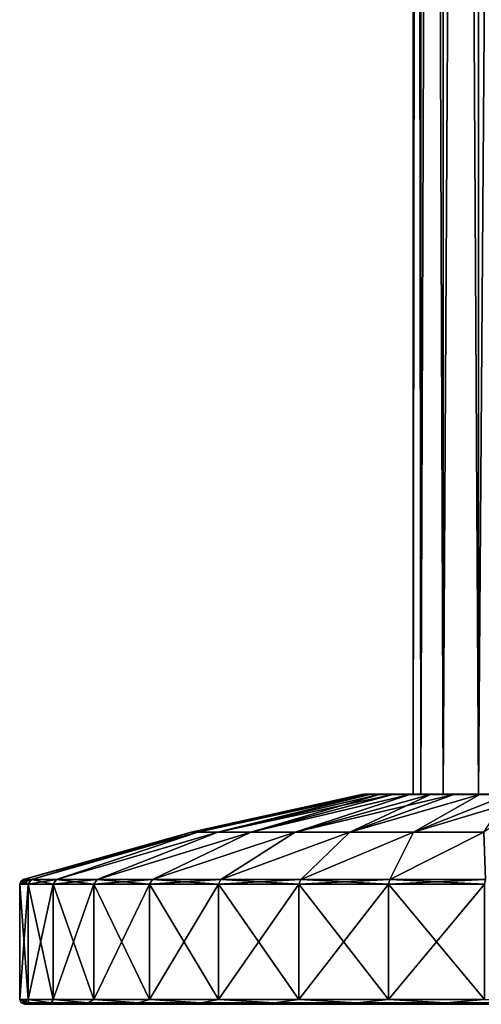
# Model space of a CAD drawing. Header units: millimetres. Extents: x -175 to 114, y -36 to 283.
# Tile 1 of 112: x -175 to -156, y -36 to 4. Entities that reach past the tile are written whole.
import ezdxf

# ---------------------------------------------------------------- set-up
doc = ezdxf.new("R2010")
doc.units = ezdxf.units.MM
doc.header["$LTSCALE"] = 65.185185
for name, color, linetype in [('1289', 7, 'CONTINUOUS'), ('1290', 7, 'CONTINUOUS'), ('1291', 7, 'CONTINUOUS'), ('1292', 7, 'CONTINUOUS'), ('1293', 7, 'CONTINUOUS'), ('1294', 7, 'CONTINUOUS'), ('1295', 7, 'CONTINUOUS'), ('1296', 7, 'CONTINUOUS'), ('1297', 7, 'CONTINUOUS'), ('1298', 7, 'CONTINUOUS'), ('1299', 7, 'CONTINUOUS'), ('1300', 7, 'CONTINUOUS'), ('1302', 7, 'CONTINUOUS')]:
    doc.layers.add(name, color=color, linetype=linetype)

msp = doc.modelspace()

# ---------------------------------------------------------------- linework, layer by layer
at = {"layer": '1289', "linetype": 'CONTINUOUS'}
for points in [[(-174.9, -30.647, 92.5), (-174.56, -30.647, 88.402), (-174.9, -35.3, 92.5), (-174.9, -30.647, 92.5)], [(-174.9, -35.3, 92.5), (-174.56, -30.647, 88.402), (-174.56, -35.3, 88.402), (-174.9, -35.3, 92.5)], [(-174.56, -30.647, 88.402), (-173.551, -30.647, 84.415), (-174.56, -35.3, 88.402), (-174.56, -30.647, 88.402)], [(-174.56, -35.3, 88.402), (-173.551, -30.647, 84.415), (-173.551, -35.3, 84.415), (-174.56, -35.3, 88.402)], [(-173.551, -30.647, 84.415), (-171.899, -30.647, 80.649), (-173.551, -35.3, 84.415), (-173.551, -30.647, 84.415)], [(-173.551, -35.3, 84.415), (-171.899, -30.647, 80.649), (-171.899, -35.3, 80.649), (-173.551, -35.3, 84.415)], [(-171.899, -30.647, 80.649), (-169.65, -30.647, 77.206), (-171.899, -35.3, 80.649), (-171.899, -30.647, 80.649)], [(-171.899, -35.3, 80.649), (-169.65, -30.647, 77.206), (-169.65, -35.3, 77.206), (-171.899, -35.3, 80.649)], [(-169.65, -30.647, 77.206), (-166.864, -30.647, 74.18), (-169.65, -35.3, 77.206), (-169.65, -30.647, 77.206)], [(-169.65, -35.3, 77.206), (-166.864, -30.647, 74.18), (-166.864, -35.3, 74.18), (-169.65, -35.3, 77.206)], [(-166.864, -30.647, 74.18), (-163.619, -30.647, 71.655), (-166.864, -35.3, 74.18), (-166.864, -30.647, 74.18)], [(-166.864, -35.3, 74.18), (-163.619, -30.647, 71.655), (-163.619, -35.3, 71.655), (-166.864, -35.3, 74.18)], [(-163.619, -30.647, 71.655), (-160.002, -30.647, 69.697), (-163.619, -35.3, 71.655), (-163.619, -30.647, 71.655)], [(-163.619, -35.3, 71.655), (-160.002, -30.647, 69.697), (-160.002, -35.3, 69.697), (-163.619, -35.3, 71.655)], [(-160.002, -30.647, 69.697), (-156.113, -30.647, 68.362), (-160.002, -35.3, 69.697), (-160.002, -30.647, 69.697)], [(-160.002, -35.3, 69.697), (-156.113, -30.647, 68.362), (-156.113, -35.3, 68.362), (-160.002, -35.3, 69.697)]]:
    msp.add_3dface(points, dxfattribs=at)
at = {"layer": '1290', "linetype": 'CONTINUOUS'}
for points in [[(-174.363, -35.5, 88.436), (-125.3, -35.5, 92.5), (-174.7, -35.5, 92.5), (-174.363, -35.5, 88.436)], [(-174.7, -35.5, 92.5), (-125.3, -35.5, 92.5), (-125.637, -35.5, 96.564), (-174.7, -35.5, 92.5)], [(-174.363, -35.5, 96.564), (-174.7, -35.5, 92.5), (-125.637, -35.5, 96.564), (-174.363, -35.5, 96.564)], [(-125.637, -35.5, 88.436), (-125.3, -35.5, 92.5), (-174.363, -35.5, 88.436), (-125.637, -35.5, 88.436)], [(-173.362, -35.5, 84.481), (-125.637, -35.5, 88.436), (-174.363, -35.5, 88.436), (-173.362, -35.5, 84.481)], [(-173.362, -35.5, 100.519), (-174.363, -35.5, 96.564), (-126.638, -35.5, 100.519), (-173.362, -35.5, 100.519)], [(-126.638, -35.5, 100.519), (-174.363, -35.5, 96.564), (-125.637, -35.5, 96.564), (-126.638, -35.5, 100.519)], [(-126.638, -35.5, 84.481), (-125.637, -35.5, 88.436), (-173.362, -35.5, 84.481), (-126.638, -35.5, 84.481)], [(-171.724, -35.5, 80.745), (-126.638, -35.5, 84.481), (-173.362, -35.5, 84.481), (-171.724, -35.5, 80.745)], [(-171.724, -35.5, 104.255), (-173.362, -35.5, 100.519), (-128.276, -35.5, 104.255), (-171.724, -35.5, 104.255)], [(-128.276, -35.5, 104.255), (-173.362, -35.5, 100.519), (-126.638, -35.5, 100.519), (-128.276, -35.5, 104.255)], [(-128.276, -35.5, 80.745), (-126.638, -35.5, 84.481), (-171.724, -35.5, 80.745), (-128.276, -35.5, 80.745)], [(-169.492, -35.5, 77.33), (-128.276, -35.5, 80.745), (-171.724, -35.5, 80.745), (-169.492, -35.5, 77.33)], [(-169.492, -35.5, 107.67), (-171.724, -35.5, 104.255), (-130.508, -35.5, 107.67), (-169.492, -35.5, 107.67)], [(-130.508, -35.5, 107.67), (-171.724, -35.5, 104.255), (-128.276, -35.5, 104.255), (-130.508, -35.5, 107.67)], [(-130.508, -35.5, 77.33), (-128.276, -35.5, 80.745), (-169.492, -35.5, 77.33), (-130.508, -35.5, 77.33)], [(-166.73, -35.5, 74.328), (-130.508, -35.5, 77.33), (-169.492, -35.5, 77.33), (-166.73, -35.5, 74.328)], [(-166.73, -35.5, 110.672), (-169.492, -35.5, 107.67), (-133.27, -35.5, 110.672), (-166.73, -35.5, 110.672)], [(-133.27, -35.5, 110.672), (-169.492, -35.5, 107.67), (-130.508, -35.5, 107.67), (-133.27, -35.5, 110.672)], [(-133.27, -35.5, 74.328), (-130.508, -35.5, 77.33), (-166.73, -35.5, 74.328), (-133.27, -35.5, 74.328)], [(-163.51, -35.5, 71.822), (-133.27, -35.5, 74.328), (-166.73, -35.5, 74.328), (-163.51, -35.5, 71.822)], [(-163.51, -35.5, 113.178), (-166.73, -35.5, 110.672), (-136.49, -35.5, 113.178), (-163.51, -35.5, 113.178)], [(-136.49, -35.5, 113.178), (-166.73, -35.5, 110.672), (-133.27, -35.5, 110.672), (-136.49, -35.5, 113.178)], [(-136.49, -35.5, 71.822), (-133.27, -35.5, 74.328), (-163.51, -35.5, 71.822), (-136.49, -35.5, 71.822)], [(-159.922, -35.5, 69.881), (-136.49, -35.5, 71.822), (-163.51, -35.5, 71.822), (-159.922, -35.5, 69.881)], [(-159.922, -35.5, 115.119), (-163.51, -35.5, 113.178), (-140.078, -35.5, 115.119), (-159.922, -35.5, 115.119)], [(-140.078, -35.5, 115.119), (-163.51, -35.5, 113.178), (-136.49, -35.5, 113.178), (-140.078, -35.5, 115.119)], [(-140.078, -35.5, 69.881), (-136.49, -35.5, 71.822), (-159.922, -35.5, 69.881), (-140.078, -35.5, 69.881)], [(-156.064, -35.5, 68.556), (-140.078, -35.5, 69.881), (-159.922, -35.5, 69.881), (-156.064, -35.5, 68.556)], [(-156.064, -35.5, 116.444), (-159.922, -35.5, 115.119), (-143.936, -35.5, 116.444), (-156.064, -35.5, 116.444)], [(-143.936, -35.5, 116.444), (-159.922, -35.5, 115.119), (-140.078, -35.5, 115.119), (-143.936, -35.5, 116.444)]]:
    msp.add_3dface(points, dxfattribs=at)
at = {"layer": '1291', "linetype": 'CONTINUOUS'}
for points in [[(-174.9, -30.647, 92.5), (-174.9, -35.3, 92.5), (-174.56, -35.3, 96.598), (-174.9, -30.647, 92.5)], [(-174.9, -30.647, 92.5), (-174.56, -35.3, 96.598), (-174.56, -30.647, 96.598), (-174.9, -30.647, 92.5)], [(-174.56, -35.3, 96.598), (-173.551, -35.3, 100.585), (-174.56, -30.647, 96.598), (-174.56, -35.3, 96.598)], [(-174.56, -30.647, 96.598), (-173.551, -35.3, 100.585), (-173.551, -30.647, 100.585), (-174.56, -30.647, 96.598)], [(-173.551, -35.3, 100.585), (-171.899, -35.3, 104.351), (-173.551, -30.647, 100.585), (-173.551, -35.3, 100.585)], [(-173.551, -30.647, 100.585), (-171.899, -35.3, 104.351), (-171.899, -30.647, 104.351), (-173.551, -30.647, 100.585)], [(-171.899, -35.3, 104.351), (-169.65, -35.3, 107.794), (-171.899, -30.647, 104.351), (-171.899, -35.3, 104.351)], [(-171.899, -30.647, 104.351), (-169.65, -35.3, 107.794), (-169.65, -30.647, 107.794), (-171.899, -30.647, 104.351)], [(-169.65, -35.3, 107.794), (-166.864, -35.3, 110.82), (-169.65, -30.647, 107.794), (-169.65, -35.3, 107.794)], [(-169.65, -30.647, 107.794), (-166.864, -35.3, 110.82), (-166.864, -30.647, 110.82), (-169.65, -30.647, 107.794)], [(-166.864, -35.3, 110.82), (-163.619, -35.3, 113.345), (-166.864, -30.647, 110.82), (-166.864, -35.3, 110.82)], [(-166.864, -30.647, 110.82), (-163.619, -35.3, 113.345), (-163.619, -30.647, 113.345), (-166.864, -30.647, 110.82)], [(-163.619, -35.3, 113.345), (-160.002, -35.3, 115.303), (-163.619, -30.647, 113.345), (-163.619, -35.3, 113.345)], [(-163.619, -30.647, 113.345), (-160.002, -35.3, 115.303), (-160.002, -30.647, 115.303), (-163.619, -30.647, 113.345)], [(-160.002, -35.3, 115.303), (-156.113, -35.3, 116.638), (-160.002, -30.647, 115.303), (-160.002, -35.3, 115.303)], [(-160.002, -30.647, 115.303), (-156.113, -35.3, 116.638), (-156.113, -30.647, 116.638), (-160.002, -30.647, 115.303)]]:
    msp.add_3dface(points, dxfattribs=at)
at = {"layer": '1292', "linetype": 'CONTINUOUS'}
for points in [[(-174.9, -35.3, 92.5), (-174.56, -35.3, 88.402), (-174.841, -35.441, 92.5), (-174.9, -35.3, 92.5)], [(-174.56, -35.3, 88.402), (-174.536, -35.441, 88.614), (-174.841, -35.441, 92.5), (-174.56, -35.3, 88.402)], [(-174.56, -35.3, 88.402), (-173.551, -35.3, 84.415), (-173.626, -35.441, 84.824), (-174.56, -35.3, 88.402)], [(-174.56, -35.3, 88.402), (-173.626, -35.441, 84.824), (-174.536, -35.441, 88.614), (-174.56, -35.3, 88.402)], [(-173.551, -35.3, 84.415), (-172.134, -35.441, 81.222), (-173.626, -35.441, 84.824), (-173.551, -35.3, 84.415)], [(-173.551, -35.3, 84.415), (-171.899, -35.3, 80.649), (-172.134, -35.441, 81.222), (-173.551, -35.3, 84.415)], [(-171.899, -35.3, 80.649), (-170.097, -35.441, 77.899), (-172.134, -35.441, 81.222), (-171.899, -35.3, 80.649)], [(-171.899, -35.3, 80.649), (-169.65, -35.3, 77.206), (-170.097, -35.441, 77.899), (-171.899, -35.3, 80.649)], [(-169.65, -35.3, 77.206), (-167.566, -35.441, 74.934), (-170.097, -35.441, 77.899), (-169.65, -35.3, 77.206)], [(-169.65, -35.3, 77.206), (-166.864, -35.3, 74.18), (-167.566, -35.441, 74.934), (-169.65, -35.3, 77.206)], [(-166.864, -35.3, 74.18), (-164.601, -35.441, 72.403), (-167.566, -35.441, 74.934), (-166.864, -35.3, 74.18)], [(-166.864, -35.3, 74.18), (-163.619, -35.3, 71.655), (-164.601, -35.441, 72.403), (-166.864, -35.3, 74.18)], [(-163.619, -35.3, 71.655), (-161.278, -35.441, 70.366), (-164.601, -35.441, 72.403), (-163.619, -35.3, 71.655)], [(-163.619, -35.3, 71.655), (-160.002, -35.3, 69.697), (-161.278, -35.441, 70.366), (-163.619, -35.3, 71.655)], [(-160.002, -35.3, 69.697), (-157.676, -35.441, 68.874), (-161.278, -35.441, 70.366), (-160.002, -35.3, 69.697)], [(-160.002, -35.3, 69.697), (-156.113, -35.3, 68.362), (-157.676, -35.441, 68.874), (-160.002, -35.3, 69.697)], [(-156.113, -35.3, 68.362), (-153.886, -35.441, 67.964), (-157.676, -35.441, 68.874), (-156.113, -35.3, 68.362)], [(-174.536, -35.441, 88.614), (-174.7, -35.5, 92.5), (-174.841, -35.441, 92.5), (-174.536, -35.441, 88.614)], [(-174.363, -35.5, 88.436), (-174.7, -35.5, 92.5), (-174.536, -35.441, 88.614), (-174.363, -35.5, 88.436)], [(-173.626, -35.441, 84.824), (-174.363, -35.5, 88.436), (-174.536, -35.441, 88.614), (-173.626, -35.441, 84.824)], [(-173.362, -35.5, 84.481), (-174.363, -35.5, 88.436), (-173.626, -35.441, 84.824), (-173.362, -35.5, 84.481)], [(-172.134, -35.441, 81.222), (-173.362, -35.5, 84.481), (-173.626, -35.441, 84.824), (-172.134, -35.441, 81.222)], [(-171.724, -35.5, 80.745), (-173.362, -35.5, 84.481), (-172.134, -35.441, 81.222), (-171.724, -35.5, 80.745)], [(-170.097, -35.441, 77.899), (-171.724, -35.5, 80.745), (-172.134, -35.441, 81.222), (-170.097, -35.441, 77.899)], [(-169.492, -35.5, 77.33), (-171.724, -35.5, 80.745), (-170.097, -35.441, 77.899), (-169.492, -35.5, 77.33)], [(-167.566, -35.441, 74.934), (-169.492, -35.5, 77.33), (-170.097, -35.441, 77.899), (-167.566, -35.441, 74.934)], [(-166.73, -35.5, 74.328), (-169.492, -35.5, 77.33), (-167.566, -35.441, 74.934), (-166.73, -35.5, 74.328)], [(-164.601, -35.441, 72.403), (-166.73, -35.5, 74.328), (-167.566, -35.441, 74.934), (-164.601, -35.441, 72.403)], [(-163.51, -35.5, 71.822), (-166.73, -35.5, 74.328), (-164.601, -35.441, 72.403), (-163.51, -35.5, 71.822)], [(-161.278, -35.441, 70.366), (-163.51, -35.5, 71.822), (-164.601, -35.441, 72.403), (-161.278, -35.441, 70.366)], [(-159.922, -35.5, 69.881), (-163.51, -35.5, 71.822), (-161.278, -35.441, 70.366), (-159.922, -35.5, 69.881)], [(-157.676, -35.441, 68.874), (-159.922, -35.5, 69.881), (-161.278, -35.441, 70.366), (-157.676, -35.441, 68.874)], [(-156.064, -35.5, 68.556), (-159.922, -35.5, 69.881), (-157.676, -35.441, 68.874), (-156.064, -35.5, 68.556)], [(-153.886, -35.441, 67.964), (-156.064, -35.5, 68.556), (-157.676, -35.441, 68.874), (-153.886, -35.441, 67.964)]]:
    msp.add_3dface(points, dxfattribs=at)
at = {"layer": '1293', "linetype": 'CONTINUOUS'}
for points in [[(-174.56, -35.3, 96.598), (-174.9, -35.3, 92.5), (-174.536, -35.441, 96.386), (-174.56, -35.3, 96.598)], [(-174.9, -35.3, 92.5), (-174.841, -35.441, 92.5), (-174.536, -35.441, 96.386), (-174.9, -35.3, 92.5)], [(-173.551, -35.3, 100.585), (-174.56, -35.3, 96.598), (-173.626, -35.441, 100.176), (-173.551, -35.3, 100.585)], [(-174.56, -35.3, 96.598), (-174.536, -35.441, 96.386), (-173.626, -35.441, 100.176), (-174.56, -35.3, 96.598)], [(-173.551, -35.3, 100.585), (-173.626, -35.441, 100.176), (-172.134, -35.441, 103.778), (-173.551, -35.3, 100.585)], [(-171.899, -35.3, 104.351), (-173.551, -35.3, 100.585), (-172.134, -35.441, 103.778), (-171.899, -35.3, 104.351)], [(-171.899, -35.3, 104.351), (-172.134, -35.441, 103.778), (-170.097, -35.441, 107.101), (-171.899, -35.3, 104.351)], [(-169.65, -35.3, 107.794), (-171.899, -35.3, 104.351), (-170.097, -35.441, 107.101), (-169.65, -35.3, 107.794)], [(-169.65, -35.3, 107.794), (-170.097, -35.441, 107.101), (-167.566, -35.441, 110.066), (-169.65, -35.3, 107.794)], [(-166.864, -35.3, 110.82), (-169.65, -35.3, 107.794), (-167.566, -35.441, 110.066), (-166.864, -35.3, 110.82)], [(-166.864, -35.3, 110.82), (-167.566, -35.441, 110.066), (-164.601, -35.441, 112.597), (-166.864, -35.3, 110.82)], [(-163.619, -35.3, 113.345), (-166.864, -35.3, 110.82), (-164.601, -35.441, 112.597), (-163.619, -35.3, 113.345)], [(-163.619, -35.3, 113.345), (-164.601, -35.441, 112.597), (-161.278, -35.441, 114.634), (-163.619, -35.3, 113.345)], [(-160.002, -35.3, 115.303), (-163.619, -35.3, 113.345), (-161.278, -35.441, 114.634), (-160.002, -35.3, 115.303)], [(-160.002, -35.3, 115.303), (-161.278, -35.441, 114.634), (-157.676, -35.441, 116.126), (-160.002, -35.3, 115.303)], [(-156.113, -35.3, 116.638), (-160.002, -35.3, 115.303), (-157.676, -35.441, 116.126), (-156.113, -35.3, 116.638)], [(-156.113, -35.3, 116.638), (-157.676, -35.441, 116.126), (-153.886, -35.441, 117.036), (-156.113, -35.3, 116.638)], [(-174.7, -35.5, 92.5), (-174.363, -35.5, 96.564), (-174.841, -35.441, 92.5), (-174.7, -35.5, 92.5)], [(-174.841, -35.441, 92.5), (-174.363, -35.5, 96.564), (-174.536, -35.441, 96.386), (-174.841, -35.441, 92.5)], [(-174.536, -35.441, 96.386), (-174.363, -35.5, 96.564), (-173.626, -35.441, 100.176), (-174.536, -35.441, 96.386)], [(-174.363, -35.5, 96.564), (-173.362, -35.5, 100.519), (-173.626, -35.441, 100.176), (-174.363, -35.5, 96.564)], [(-173.626, -35.441, 100.176), (-173.362, -35.5, 100.519), (-172.134, -35.441, 103.778), (-173.626, -35.441, 100.176)], [(-173.362, -35.5, 100.519), (-171.724, -35.5, 104.255), (-172.134, -35.441, 103.778), (-173.362, -35.5, 100.519)], [(-172.134, -35.441, 103.778), (-171.724, -35.5, 104.255), (-170.097, -35.441, 107.101), (-172.134, -35.441, 103.778)], [(-171.724, -35.5, 104.255), (-169.492, -35.5, 107.67), (-170.097, -35.441, 107.101), (-171.724, -35.5, 104.255)], [(-170.097, -35.441, 107.101), (-169.492, -35.5, 107.67), (-167.566, -35.441, 110.066), (-170.097, -35.441, 107.101)], [(-169.492, -35.5, 107.67), (-166.73, -35.5, 110.672), (-167.566, -35.441, 110.066), (-169.492, -35.5, 107.67)], [(-167.566, -35.441, 110.066), (-166.73, -35.5, 110.672), (-164.601, -35.441, 112.597), (-167.566, -35.441, 110.066)], [(-166.73, -35.5, 110.672), (-163.51, -35.5, 113.178), (-164.601, -35.441, 112.597), (-166.73, -35.5, 110.672)], [(-164.601, -35.441, 112.597), (-163.51, -35.5, 113.178), (-161.278, -35.441, 114.634), (-164.601, -35.441, 112.597)], [(-163.51, -35.5, 113.178), (-159.922, -35.5, 115.119), (-161.278, -35.441, 114.634), (-163.51, -35.5, 113.178)], [(-161.278, -35.441, 114.634), (-159.922, -35.5, 115.119), (-157.676, -35.441, 116.126), (-161.278, -35.441, 114.634)], [(-159.922, -35.5, 115.119), (-156.064, -35.5, 116.444), (-157.676, -35.441, 116.126), (-159.922, -35.5, 115.119)], [(-157.676, -35.441, 116.126), (-156.064, -35.5, 116.444), (-153.886, -35.441, 117.036), (-157.676, -35.441, 116.126)]]:
    msp.add_3dface(points, dxfattribs=at)
at = {"layer": '1294', "linetype": 'CONTINUOUS'}
for points in [[(-160.905, -27, 92.5), (-160.825, -27, 93.816), (-159, -27, 92.5), (-160.905, -27, 92.5)], [(-160.825, -27, 91.184), (-160.905, -27, 92.5), (-158.693, -27, 90.171), (-160.825, -27, 91.184)], [(-158.693, -27, 90.171), (-160.905, -27, 92.5), (-159, -27, 92.5), (-158.693, -27, 90.171)], [(-160.825, -27, 93.816), (-160.587, -27, 95.112), (-158.693, -27, 94.829), (-160.825, -27, 93.816)], [(-159, -27, 92.5), (-160.825, -27, 93.816), (-158.693, -27, 94.829), (-159, -27, 92.5)], [(-160.587, -27, 89.888), (-160.825, -27, 91.184), (-158.693, -27, 90.171), (-160.587, -27, 89.888)], [(-160.587, -27, 95.112), (-159.655, -27, 97.569), (-157.794, -27, 97), (-160.587, -27, 95.112)], [(-158.693, -27, 94.829), (-160.587, -27, 95.112), (-157.794, -27, 97), (-158.693, -27, 94.829)], [(-159.655, -27, 87.431), (-160.587, -27, 89.888), (-157.794, -27, 88), (-159.655, -27, 87.431)], [(-157.794, -27, 88), (-160.587, -27, 89.888), (-158.693, -27, 90.171), (-157.794, -27, 88)], [(-159.655, -27, 97.569), (-158.162, -27, 99.732), (-156.364, -27, 98.864), (-159.655, -27, 97.569)], [(-157.794, -27, 97), (-159.655, -27, 97.569), (-156.364, -27, 98.864), (-157.794, -27, 97)], [(-158.162, -27, 85.268), (-159.655, -27, 87.431), (-156.364, -27, 86.136), (-158.162, -27, 85.268)], [(-156.364, -27, 86.136), (-159.655, -27, 87.431), (-157.794, -27, 88), (-156.364, -27, 86.136)], [(-158.162, -27, 99.732), (-156.194, -27, 101.475), (-154.5, -27, 100.294), (-158.162, -27, 99.732)], [(-156.364, -27, 98.864), (-158.162, -27, 99.732), (-154.5, -27, 100.294), (-156.364, -27, 98.864)], [(-156.194, -27, 83.525), (-158.162, -27, 85.268), (-152.329, -27, 83.807), (-156.194, -27, 83.525)], [(-152.329, -27, 83.807), (-158.162, -27, 85.268), (-154.5, -27, 84.706), (-152.329, -27, 83.807)], [(-154.5, -27, 84.706), (-158.162, -27, 85.268), (-156.364, -27, 86.136), (-154.5, -27, 84.706)]]:
    msp.add_3dface(points, dxfattribs=at)
at = {"layer": '1295', "linetype": 'CONTINUOUS'}
for points in [[(-167.975, -28.544, 92.5), (-161.094, -27.018, 92.5), (-161.013, -27.018, 91.163), (-167.975, -28.544, 92.5)], [(-167.702, -28.544, 89.379), (-167.975, -28.544, 92.5), (-161.013, -27.018, 91.163), (-167.702, -28.544, 89.379)], [(-166.891, -28.544, 86.352), (-167.702, -28.544, 89.379), (-160.771, -27.018, 89.845), (-166.891, -28.544, 86.352)], [(-160.771, -27.018, 89.845), (-167.702, -28.544, 89.379), (-161.013, -27.018, 91.163), (-160.771, -27.018, 89.845)], [(-165.567, -28.544, 83.512), (-166.891, -28.544, 86.352), (-159.823, -27.018, 87.344), (-165.567, -28.544, 83.512)], [(-159.823, -27.018, 87.344), (-166.891, -28.544, 86.352), (-160.373, -27.018, 88.566), (-159.823, -27.018, 87.344)], [(-160.373, -27.018, 88.566), (-166.891, -28.544, 86.352), (-160.771, -27.018, 89.845), (-160.373, -27.018, 88.566)], [(-163.77, -28.544, 80.946), (-165.567, -28.544, 83.512), (-159.13, -27.018, 86.198), (-163.77, -28.544, 80.946)], [(-159.13, -27.018, 86.198), (-165.567, -28.544, 83.512), (-159.823, -27.018, 87.344), (-159.13, -27.018, 86.198)], [(-161.554, -28.544, 78.73), (-163.77, -28.544, 80.946), (-157.357, -27.018, 84.196), (-161.554, -28.544, 78.73)], [(-157.357, -27.018, 84.196), (-163.77, -28.544, 80.946), (-158.304, -27.018, 85.143), (-157.357, -27.018, 84.196)], [(-158.304, -27.018, 85.143), (-163.77, -28.544, 80.946), (-159.13, -27.018, 86.198), (-158.304, -27.018, 85.143)], [(-158.988, -28.544, 76.933), (-161.554, -28.544, 78.73), (-156.302, -27.018, 83.37), (-158.988, -28.544, 76.933)], [(-156.302, -27.018, 83.37), (-161.554, -28.544, 78.73), (-157.357, -27.018, 84.196), (-156.302, -27.018, 83.37)], [(-156.148, -28.544, 75.609), (-158.988, -28.544, 76.933), (-153.934, -27.018, 82.127), (-156.148, -28.544, 75.609)], [(-153.934, -27.018, 82.127), (-158.988, -28.544, 76.933), (-155.156, -27.018, 82.677), (-153.934, -27.018, 82.127)], [(-155.156, -27.018, 82.677), (-158.988, -28.544, 76.933), (-156.302, -27.018, 83.37), (-155.156, -27.018, 82.677)], [(-167.975, -28.544, 92.5), (-167.702, -28.544, 89.379), (-174.76, -30.456, 92.5), (-167.975, -28.544, 92.5)], [(-174.76, -30.456, 92.5), (-167.702, -28.544, 89.379), (-174.422, -30.456, 88.425), (-174.76, -30.456, 92.5)], [(-174.422, -30.456, 88.425), (-167.702, -28.544, 89.379), (-173.418, -30.456, 84.461), (-174.422, -30.456, 88.425)], [(-167.702, -28.544, 89.379), (-166.891, -28.544, 86.352), (-173.418, -30.456, 84.461), (-167.702, -28.544, 89.379)], [(-173.418, -30.456, 84.461), (-166.891, -28.544, 86.352), (-171.775, -30.456, 80.716), (-173.418, -30.456, 84.461)], [(-166.891, -28.544, 86.352), (-165.567, -28.544, 83.512), (-171.775, -30.456, 80.716), (-166.891, -28.544, 86.352)], [(-171.775, -30.456, 80.716), (-165.567, -28.544, 83.512), (-169.539, -30.456, 77.292), (-171.775, -30.456, 80.716)], [(-165.567, -28.544, 83.512), (-163.77, -28.544, 80.946), (-169.539, -30.456, 77.292), (-165.567, -28.544, 83.512)], [(-169.539, -30.456, 77.292), (-163.77, -28.544, 80.946), (-166.769, -30.456, 74.284), (-169.539, -30.456, 77.292)], [(-163.77, -28.544, 80.946), (-161.554, -28.544, 78.73), (-166.769, -30.456, 74.284), (-163.77, -28.544, 80.946)], [(-166.769, -30.456, 74.284), (-161.554, -28.544, 78.73), (-163.542, -30.456, 71.772), (-166.769, -30.456, 74.284)], [(-161.554, -28.544, 78.73), (-158.988, -28.544, 76.933), (-163.542, -30.456, 71.772), (-161.554, -28.544, 78.73)], [(-163.542, -30.456, 71.772), (-158.988, -28.544, 76.933), (-159.946, -30.456, 69.826), (-163.542, -30.456, 71.772)], [(-158.988, -28.544, 76.933), (-156.148, -28.544, 75.609), (-159.946, -30.456, 69.826), (-158.988, -28.544, 76.933)], [(-159.946, -30.456, 69.826), (-156.148, -28.544, 75.609), (-156.078, -30.456, 68.498), (-159.946, -30.456, 69.826)]]:
    msp.add_3dface(points, dxfattribs=at)
at = {"layer": '1296', "linetype": 'CONTINUOUS'}
for points in [[(-161.094, -27.018, 92.5), (-167.975, -28.544, 92.5), (-167.702, -28.544, 95.621), (-161.094, -27.018, 92.5)], [(-161.094, -27.018, 92.5), (-167.702, -28.544, 95.621), (-161.013, -27.018, 93.837), (-161.094, -27.018, 92.5)], [(-167.702, -28.544, 95.621), (-166.891, -28.544, 98.648), (-160.771, -27.018, 95.155), (-167.702, -28.544, 95.621)], [(-161.013, -27.018, 93.837), (-167.702, -28.544, 95.621), (-160.771, -27.018, 95.155), (-161.013, -27.018, 93.837)], [(-166.891, -28.544, 98.648), (-165.567, -28.544, 101.488), (-160.373, -27.018, 96.434), (-166.891, -28.544, 98.648)], [(-160.771, -27.018, 95.155), (-166.891, -28.544, 98.648), (-160.373, -27.018, 96.434), (-160.771, -27.018, 95.155)], [(-165.567, -28.544, 101.488), (-163.77, -28.544, 104.054), (-159.13, -27.018, 98.802), (-165.567, -28.544, 101.488)], [(-160.373, -27.018, 96.434), (-165.567, -28.544, 101.488), (-159.823, -27.018, 97.656), (-160.373, -27.018, 96.434)], [(-159.823, -27.018, 97.656), (-165.567, -28.544, 101.488), (-159.13, -27.018, 98.802), (-159.823, -27.018, 97.656)], [(-163.77, -28.544, 104.054), (-161.554, -28.544, 106.27), (-158.304, -27.018, 99.857), (-163.77, -28.544, 104.054)], [(-159.13, -27.018, 98.802), (-163.77, -28.544, 104.054), (-158.304, -27.018, 99.857), (-159.13, -27.018, 98.802)], [(-161.554, -28.544, 106.27), (-158.988, -28.544, 108.067), (-156.302, -27.018, 101.63), (-161.554, -28.544, 106.27)], [(-158.304, -27.018, 99.857), (-161.554, -28.544, 106.27), (-157.357, -27.018, 100.804), (-158.304, -27.018, 99.857)], [(-157.357, -27.018, 100.804), (-161.554, -28.544, 106.27), (-156.302, -27.018, 101.63), (-157.357, -27.018, 100.804)], [(-158.988, -28.544, 108.067), (-156.148, -28.544, 109.391), (-155.156, -27.018, 102.323), (-158.988, -28.544, 108.067)], [(-156.302, -27.018, 101.63), (-158.988, -28.544, 108.067), (-155.156, -27.018, 102.323), (-156.302, -27.018, 101.63)], [(-167.975, -28.544, 92.5), (-174.76, -30.456, 92.5), (-174.422, -30.456, 96.575), (-167.975, -28.544, 92.5)], [(-167.702, -28.544, 95.621), (-167.975, -28.544, 92.5), (-174.422, -30.456, 96.575), (-167.702, -28.544, 95.621)], [(-173.418, -30.456, 100.539), (-167.702, -28.544, 95.621), (-174.422, -30.456, 96.575), (-173.418, -30.456, 100.539)], [(-166.891, -28.544, 98.648), (-167.702, -28.544, 95.621), (-173.418, -30.456, 100.539), (-166.891, -28.544, 98.648)], [(-171.775, -30.456, 104.284), (-166.891, -28.544, 98.648), (-173.418, -30.456, 100.539), (-171.775, -30.456, 104.284)], [(-165.567, -28.544, 101.488), (-166.891, -28.544, 98.648), (-171.775, -30.456, 104.284), (-165.567, -28.544, 101.488)], [(-169.539, -30.456, 107.708), (-165.567, -28.544, 101.488), (-171.775, -30.456, 104.284), (-169.539, -30.456, 107.708)], [(-163.77, -28.544, 104.054), (-165.567, -28.544, 101.488), (-169.539, -30.456, 107.708), (-163.77, -28.544, 104.054)], [(-166.769, -30.456, 110.716), (-163.77, -28.544, 104.054), (-169.539, -30.456, 107.708), (-166.769, -30.456, 110.716)], [(-161.554, -28.544, 106.27), (-163.77, -28.544, 104.054), (-166.769, -30.456, 110.716), (-161.554, -28.544, 106.27)], [(-163.542, -30.456, 113.228), (-161.554, -28.544, 106.27), (-166.769, -30.456, 110.716), (-163.542, -30.456, 113.228)], [(-158.988, -28.544, 108.067), (-161.554, -28.544, 106.27), (-163.542, -30.456, 113.228), (-158.988, -28.544, 108.067)], [(-159.946, -30.456, 115.174), (-158.988, -28.544, 108.067), (-163.542, -30.456, 113.228), (-159.946, -30.456, 115.174)], [(-156.148, -28.544, 109.391), (-158.988, -28.544, 108.067), (-159.946, -30.456, 115.174), (-156.148, -28.544, 109.391)], [(-156.078, -30.456, 116.502), (-156.148, -28.544, 109.391), (-159.946, -30.456, 115.174), (-156.078, -30.456, 116.502)]]:
    msp.add_3dface(points, dxfattribs=at)
at = {"layer": '1297', "linetype": 'CONTINUOUS'}
for points in [[(-174.9, -30.647, 92.5), (-174.56, -30.647, 96.598), (-174.861, -30.528, 92.5), (-174.9, -30.647, 92.5)], [(-174.56, -30.647, 96.598), (-174.76, -30.456, 92.5), (-174.861, -30.528, 92.5), (-174.56, -30.647, 96.598)], [(-174.76, -30.456, 92.5), (-174.56, -30.647, 96.598), (-174.422, -30.456, 96.575), (-174.76, -30.456, 92.5)], [(-174.56, -30.647, 96.598), (-173.551, -30.647, 100.585), (-174.422, -30.456, 96.575), (-174.56, -30.647, 96.598)], [(-173.551, -30.647, 100.585), (-173.418, -30.456, 100.539), (-174.422, -30.456, 96.575), (-173.551, -30.647, 100.585)], [(-173.551, -30.647, 100.585), (-171.899, -30.647, 104.351), (-173.418, -30.456, 100.539), (-173.551, -30.647, 100.585)], [(-171.899, -30.647, 104.351), (-171.775, -30.456, 104.284), (-173.418, -30.456, 100.539), (-171.899, -30.647, 104.351)], [(-171.899, -30.647, 104.351), (-169.65, -30.647, 107.794), (-171.775, -30.456, 104.284), (-171.899, -30.647, 104.351)], [(-169.65, -30.647, 107.794), (-169.539, -30.456, 107.708), (-171.775, -30.456, 104.284), (-169.65, -30.647, 107.794)], [(-169.65, -30.647, 107.794), (-166.864, -30.647, 110.82), (-169.539, -30.456, 107.708), (-169.65, -30.647, 107.794)], [(-166.864, -30.647, 110.82), (-166.769, -30.456, 110.716), (-169.539, -30.456, 107.708), (-166.864, -30.647, 110.82)], [(-166.864, -30.647, 110.82), (-163.619, -30.647, 113.345), (-166.769, -30.456, 110.716), (-166.864, -30.647, 110.82)], [(-163.619, -30.647, 113.345), (-163.542, -30.456, 113.228), (-166.769, -30.456, 110.716), (-163.619, -30.647, 113.345)], [(-163.619, -30.647, 113.345), (-160.002, -30.647, 115.303), (-163.542, -30.456, 113.228), (-163.619, -30.647, 113.345)], [(-160.002, -30.647, 115.303), (-159.946, -30.456, 115.174), (-163.542, -30.456, 113.228), (-160.002, -30.647, 115.303)], [(-160.002, -30.647, 115.303), (-156.113, -30.647, 116.638), (-159.946, -30.456, 115.174), (-160.002, -30.647, 115.303)], [(-156.113, -30.647, 116.638), (-156.078, -30.456, 116.502), (-159.946, -30.456, 115.174), (-156.113, -30.647, 116.638)]]:
    msp.add_3dface(points, dxfattribs=at)
at = {"layer": '1298', "linetype": 'CONTINUOUS'}
for points in [[(-174.56, -30.647, 88.402), (-174.9, -30.647, 92.5), (-174.422, -30.456, 88.425), (-174.56, -30.647, 88.402)], [(-174.422, -30.456, 88.425), (-174.9, -30.647, 92.5), (-174.861, -30.528, 92.5), (-174.422, -30.456, 88.425)], [(-174.76, -30.456, 92.5), (-174.422, -30.456, 88.425), (-174.861, -30.528, 92.5), (-174.76, -30.456, 92.5)], [(-173.551, -30.647, 84.415), (-174.56, -30.647, 88.402), (-173.418, -30.456, 84.461), (-173.551, -30.647, 84.415)], [(-174.56, -30.647, 88.402), (-174.422, -30.456, 88.425), (-173.418, -30.456, 84.461), (-174.56, -30.647, 88.402)], [(-171.899, -30.647, 80.649), (-173.551, -30.647, 84.415), (-171.775, -30.456, 80.716), (-171.899, -30.647, 80.649)], [(-173.551, -30.647, 84.415), (-173.418, -30.456, 84.461), (-171.775, -30.456, 80.716), (-173.551, -30.647, 84.415)], [(-169.65, -30.647, 77.206), (-171.899, -30.647, 80.649), (-169.539, -30.456, 77.292), (-169.65, -30.647, 77.206)], [(-171.899, -30.647, 80.649), (-171.775, -30.456, 80.716), (-169.539, -30.456, 77.292), (-171.899, -30.647, 80.649)], [(-166.864, -30.647, 74.18), (-169.65, -30.647, 77.206), (-166.769, -30.456, 74.284), (-166.864, -30.647, 74.18)], [(-169.65, -30.647, 77.206), (-169.539, -30.456, 77.292), (-166.769, -30.456, 74.284), (-169.65, -30.647, 77.206)], [(-163.619, -30.647, 71.655), (-166.864, -30.647, 74.18), (-163.542, -30.456, 71.772), (-163.619, -30.647, 71.655)], [(-166.864, -30.647, 74.18), (-166.769, -30.456, 74.284), (-163.542, -30.456, 71.772), (-166.864, -30.647, 74.18)], [(-160.002, -30.647, 69.697), (-163.619, -30.647, 71.655), (-159.946, -30.456, 69.826), (-160.002, -30.647, 69.697)], [(-163.619, -30.647, 71.655), (-163.542, -30.456, 71.772), (-159.946, -30.456, 69.826), (-163.619, -30.647, 71.655)], [(-156.113, -30.647, 68.362), (-160.002, -30.647, 69.697), (-156.078, -30.456, 68.498), (-156.113, -30.647, 68.362)], [(-160.002, -30.647, 69.697), (-159.946, -30.456, 69.826), (-156.078, -30.456, 68.498), (-160.002, -30.647, 69.697)]]:
    msp.add_3dface(points, dxfattribs=at)
at = {"layer": '1299', "linetype": 'CONTINUOUS'}
for points in [[(-161.094, -27.018, 92.5), (-160.825, -27, 91.184), (-161.013, -27.018, 91.163), (-161.094, -27.018, 92.5)], [(-160.825, -27, 91.184), (-161.094, -27.018, 92.5), (-161, -27.005, 92.5), (-160.825, -27, 91.184)], [(-160.825, -27, 91.184), (-160.771, -27.018, 89.845), (-161.013, -27.018, 91.163), (-160.825, -27, 91.184)], [(-160.905, -27, 92.5), (-160.825, -27, 91.184), (-161, -27.005, 92.5), (-160.905, -27, 92.5)], [(-160.825, -27, 91.184), (-160.587, -27, 89.888), (-160.771, -27.018, 89.845), (-160.825, -27, 91.184)], [(-160.587, -27, 89.888), (-160.373, -27.018, 88.566), (-160.771, -27.018, 89.845), (-160.587, -27, 89.888)], [(-160.587, -27, 89.888), (-159.655, -27, 87.431), (-160.373, -27.018, 88.566), (-160.587, -27, 89.888)], [(-159.655, -27, 87.431), (-159.823, -27.018, 87.344), (-160.373, -27.018, 88.566), (-159.655, -27, 87.431)], [(-159.655, -27, 87.431), (-159.13, -27.018, 86.198), (-159.823, -27.018, 87.344), (-159.655, -27, 87.431)], [(-159.655, -27, 87.431), (-158.162, -27, 85.268), (-159.13, -27.018, 86.198), (-159.655, -27, 87.431)], [(-158.162, -27, 85.268), (-158.304, -27.018, 85.143), (-159.13, -27.018, 86.198), (-158.162, -27, 85.268)], [(-158.162, -27, 85.268), (-157.357, -27.018, 84.196), (-158.304, -27.018, 85.143), (-158.162, -27, 85.268)], [(-158.162, -27, 85.268), (-156.194, -27, 83.525), (-157.357, -27.018, 84.196), (-158.162, -27, 85.268)], [(-156.194, -27, 83.525), (-156.302, -27.018, 83.37), (-157.357, -27.018, 84.196), (-156.194, -27, 83.525)], [(-156.194, -27, 83.525), (-155.156, -27.018, 82.677), (-156.302, -27.018, 83.37), (-156.194, -27, 83.525)]]:
    msp.add_3dface(points, dxfattribs=at)
at = {"layer": '1300', "linetype": 'CONTINUOUS'}
for points in [[(-161.094, -27.018, 92.5), (-161.013, -27.018, 93.837), (-161, -27.005, 92.5), (-161.094, -27.018, 92.5)], [(-160.825, -27, 93.816), (-160.905, -27, 92.5), (-161.013, -27.018, 93.837), (-160.825, -27, 93.816)], [(-160.825, -27, 93.816), (-161.013, -27.018, 93.837), (-160.771, -27.018, 95.155), (-160.825, -27, 93.816)], [(-161.013, -27.018, 93.837), (-160.905, -27, 92.5), (-161, -27.005, 92.5), (-161.013, -27.018, 93.837)], [(-160.587, -27, 95.112), (-160.825, -27, 93.816), (-160.771, -27.018, 95.155), (-160.587, -27, 95.112)], [(-160.587, -27, 95.112), (-160.771, -27.018, 95.155), (-160.373, -27.018, 96.434), (-160.587, -27, 95.112)], [(-159.655, -27, 97.569), (-160.587, -27, 95.112), (-159.823, -27.018, 97.656), (-159.655, -27, 97.569)], [(-160.587, -27, 95.112), (-160.373, -27.018, 96.434), (-159.823, -27.018, 97.656), (-160.587, -27, 95.112)], [(-159.655, -27, 97.569), (-159.823, -27.018, 97.656), (-159.13, -27.018, 98.802), (-159.655, -27, 97.569)], [(-158.162, -27, 99.732), (-159.655, -27, 97.569), (-158.304, -27.018, 99.857), (-158.162, -27, 99.732)], [(-159.655, -27, 97.569), (-159.13, -27.018, 98.802), (-158.304, -27.018, 99.857), (-159.655, -27, 97.569)], [(-158.162, -27, 99.732), (-158.304, -27.018, 99.857), (-157.357, -27.018, 100.804), (-158.162, -27, 99.732)], [(-156.194, -27, 101.475), (-158.162, -27, 99.732), (-156.302, -27.018, 101.63), (-156.194, -27, 101.475)], [(-158.162, -27, 99.732), (-157.357, -27.018, 100.804), (-156.302, -27.018, 101.63), (-158.162, -27, 99.732)], [(-156.194, -27, 101.475), (-156.302, -27.018, 101.63), (-155.156, -27.018, 102.323), (-156.194, -27, 101.475)]]:
    msp.add_3dface(points, dxfattribs=at)
at = {"layer": '1302', "linetype": 'CONTINUOUS'}
for points in [[(-158.693, -27, 90.171), (-159, -27, 92.5), (-159, 224, 92.488), (-158.693, -27, 90.171)], [(-158.69, 224, 90.157), (-158.693, -27, 90.171), (-159, 224, 92.488), (-158.69, 224, 90.157)], [(-159, -27, 92.5), (-158.693, -27, 94.829), (-158.696, 224, 94.82), (-159, -27, 92.5)], [(-159, 224, 92.488), (-159, -27, 92.5), (-158.696, 224, 94.82), (-159, 224, 92.488)], [(-158.696, 224, 94.82), (-158.693, -27, 94.829), (-157.798, 224, 96.994), (-158.696, 224, 94.82)], [(-157.794, -27, 88), (-158.693, -27, 90.171), (-158.69, 224, 90.157), (-157.794, -27, 88)], [(-158.693, -27, 94.829), (-157.794, -27, 97), (-157.798, 224, 96.994), (-158.693, -27, 94.829)], [(-157.786, 224, 87.986), (-157.794, -27, 88), (-158.69, 224, 90.157), (-157.786, 224, 87.986)], [(-157.798, 224, 96.994), (-157.794, -27, 97), (-156.367, 224, 98.861), (-157.798, 224, 96.994)], [(-156.364, -27, 86.136), (-157.794, -27, 88), (-157.786, 224, 87.986), (-156.364, -27, 86.136)], [(-157.794, -27, 97), (-156.364, -27, 98.864), (-156.367, 224, 98.861), (-157.794, -27, 97)], [(-156.351, 224, 86.123), (-156.364, -27, 86.136), (-157.786, 224, 87.986), (-156.351, 224, 86.123)], [(-156.367, 224, 98.861), (-156.364, -27, 98.864), (-154.502, 224, 100.293), (-156.367, 224, 98.861)], [(-154.5, -27, 84.706), (-156.364, -27, 86.136), (-156.351, 224, 86.123), (-154.5, -27, 84.706)], [(-156.364, -27, 98.864), (-154.5, -27, 100.294), (-154.502, 224, 100.293), (-156.364, -27, 98.864)], [(-154.482, 224, 84.695), (-154.5, -27, 84.706), (-156.351, 224, 86.123), (-154.482, 224, 84.695)]]:
    msp.add_3dface(points, dxfattribs=at)

doc.saveas('drawing.dxf')
